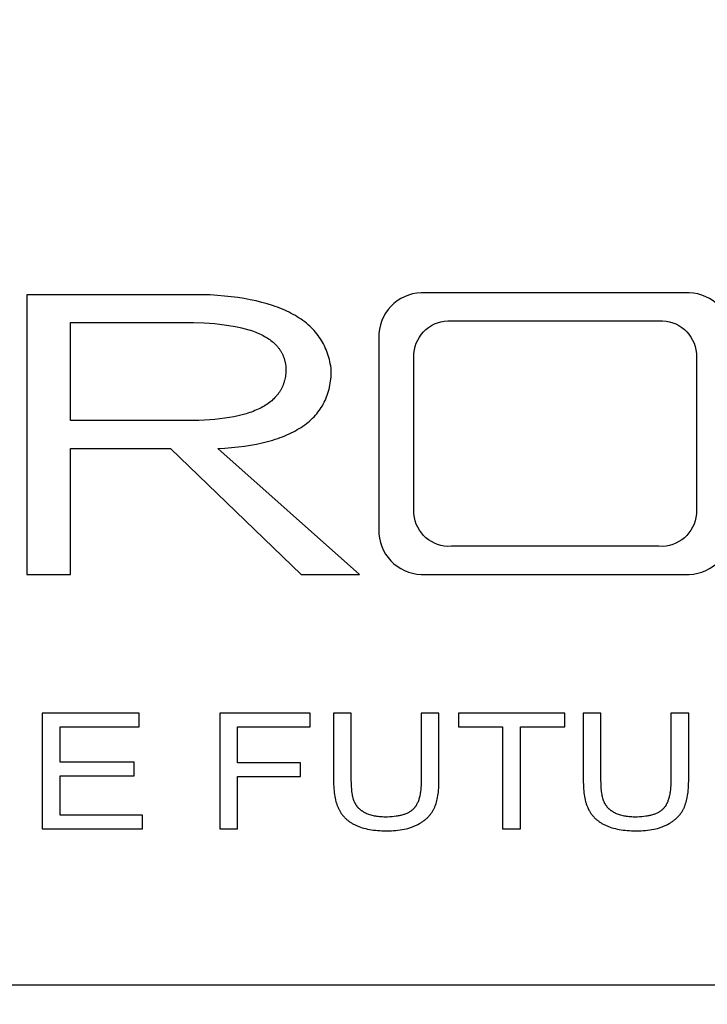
# Model space of a CAD drawing. Header units: millimetres. Extents: x 24 to 391, y -170 to 84.
# Tile 30 of 49: x 230 to 237, y -71 to -61. Entities that reach past the tile are written whole.
import ezdxf

# ---------------------------------------------------------------- set-up
doc = ezdxf.new("R2010")
doc.units = ezdxf.units.MM
doc.header["$MEASUREMENT"] = 0
doc.layers.add('丝印', color=250, linetype='Continuous')
doc.layers.add('尺寸标注', color=3, linetype='Continuous', lineweight=20)
doc.layers.add('板子轮廓', color=5, linetype='Continuous', lineweight=30)
doc.styles.get("Standard").update_dxf_attribs({"font": 'simfang.ttf'})
doc.dimstyles.new('STANDARD_ACAD', dxfattribs={"dimtxt": 0.18, "dimasz": 0.18, "dimexe": 0.18, "dimexo": 0.0625, "dimgap": 0.09, "dimtad": 0, "dimtih": 1, "dimtoh": 1, "dimdec": 4, "dimzin": 0, "dimdsep": 46, "dimtxsty": 'Standard', "dimcen": 0.09, "dimadec": 0, "dimazin": 0, "dimtfac": 1, "dimtdec": 4, "dimtofl": 0, "dimtmove": 0, "dimatfit": 3, "dimfxl": 1, "dimtolj": 1, "dimtzin": 0, "dimarcsym": 0})

# ---------------------------------------------------------------- blocks, each defined once
blk = doc.blocks.new('*D116')
at = {"layer": 'Defpoints', "color": 0, "transparency": 16777216}
for p in [(138.061, -67.369), (263.061, -67.369), (263.061, -83.111)]:
    blk.add_point(p, dxfattribs=at)
at = {"layer": '尺寸标注', "color": 0, "lineweight": -2, "transparency": 16777216}
for p, q in [((138.061, -67.431), (138.061, -83.291)), ((263.061, -67.431), (263.061, -83.291)), ((141.061, -83.111), (197.605, -83.111)), ((260.061, -83.111), (203.517, -83.111))]:
    blk.add_line(p, q, dxfattribs=at)
at = {"layer": '尺寸标注', "color": 0, "transparency": 16777216}
for points in [[(141.061, -82.611), (141.061, -83.611), (138.061, -83.111)], [(260.061, -82.611), (260.061, -83.611), (263.061, -83.111)]]:
    blk.add_solid(points, dxfattribs=at)
at = {"layer": '尺寸标注', "color": 0, "transparency": 16777216, "insert": (200.561, -83.111), "char_height": 3, "attachment_point": 5}
blk.add_mtext('\\A1;125', dxfattribs=at)
blk = doc.blocks.new('*D118')
at = {"layer": 'Defpoints', "color": 0, "transparency": 16777216}
for p in [(200.561, -66.869), (259.061, -66.869), (259.061, -76.437)]:
    blk.add_point(p, dxfattribs=at)
at = {"layer": '尺寸标注', "color": 0, "lineweight": -2, "transparency": 16777216}
for p, q in [((200.561, -66.931), (200.561, -76.617)), ((259.061, -66.931), (259.061, -76.617)), ((203.561, -76.437), (225.638, -76.437)), ((256.061, -76.437), (233.984, -76.437))]:
    blk.add_line(p, q, dxfattribs=at)
at = {"layer": '尺寸标注', "color": 0, "transparency": 16777216}
for points in [[(203.561, -75.937), (203.561, -76.937), (200.561, -76.437)], [(256.061, -75.937), (256.061, -76.937), (259.061, -76.437)]]:
    blk.add_solid(points, dxfattribs=at)
at = {"layer": '尺寸标注', "color": 0, "transparency": 16777216, "insert": (229.811, -76.437), "char_height": 3, "attachment_point": 5}
blk.add_mtext('\\A1;58.5', dxfattribs=at)

msp = doc.modelspace()

# ---------------------------------------------------------------- linework, layer by layer
at = {"layer": '丝印'}
for p, q in [((232.027, -63.667), (230.193, -63.667)), ((230.193, -63.667), (230.193, -66.585)), ((232.105, -63.67), (232.027, -63.667)), ((232.18, -63.675), (232.105, -63.67)), ((232.254, -63.681), (232.18, -63.675)), ((232.324, -63.689), (232.254, -63.681)), ((232.393, -63.698), (232.324, -63.689)), ((232.459, -63.708), (232.393, -63.698)), ((232.523, -63.72), (232.459, -63.708)), ((232.584, -63.733), (232.523, -63.72)), ((232.644, -63.747), (232.584, -63.733)), ((232.701, -63.763), (232.644, -63.747)), ((232.755, -63.78), (232.701, -63.763)), ((232.782, -63.789), (232.755, -63.78)), ((232.808, -63.798), (232.782, -63.789)), ((232.833, -63.808), (232.808, -63.798)), ((232.858, -63.818), (232.833, -63.808)), ((232.882, -63.829), (232.858, -63.818)), ((232.905, -63.839), (232.882, -63.829)), ((232.928, -63.85), (232.905, -63.839)), ((232.951, -63.862), (232.928, -63.85)), ((232.972, -63.874), (232.951, -63.862)), ((232.994, -63.886), (232.972, -63.874)), ((230.647, -64.98), (230.647, -63.959)), ((230.647, -63.959), (231.929, -63.959)), ((231.929, -63.959), (232.043, -63.962)), ((232.043, -63.962), (232.098, -63.965)), ((232.098, -63.965), (232.151, -63.969)), ((232.151, -63.969), (232.202, -63.974)), ((232.202, -63.974), (232.251, -63.98)), ((232.251, -63.98), (232.299, -63.987)), ((232.299, -63.987), (232.344, -63.994)), ((233.014, -63.898), (232.994, -63.886)), ((233.034, -63.911), (233.014, -63.898)), ((233.054, -63.924), (233.034, -63.911)), ((233.073, -63.938), (233.054, -63.924)), ((233.091, -63.952), (233.073, -63.938)), ((233.109, -63.966), (233.091, -63.952)), ((233.126, -63.98), (233.109, -63.966)), ((233.143, -63.995), (233.126, -63.98)), ((232.344, -63.994), (232.388, -64.003)), ((232.388, -64.003), (232.43, -64.012)), ((232.43, -64.012), (232.47, -64.022)), ((232.47, -64.022), (232.508, -64.033)), ((232.508, -64.033), (232.527, -64.039)), ((232.527, -64.039), (232.545, -64.045)), ((232.545, -64.045), (232.562, -64.052)), ((232.562, -64.052), (232.58, -64.058)), ((232.58, -64.058), (232.596, -64.065)), ((232.596, -64.065), (232.613, -64.072)), ((232.613, -64.072), (232.628, -64.079)), ((232.628, -64.079), (232.644, -64.086)), ((232.644, -64.086), (232.658, -64.094)), ((233.159, -64.01), (233.143, -63.995)), ((233.174, -64.026), (233.159, -64.01)), ((233.189, -64.042), (233.174, -64.026)), ((233.203, -64.058), (233.189, -64.042)), ((233.217, -64.075), (233.203, -64.058)), ((233.23, -64.092), (233.217, -64.075)), ((232.658, -64.094), (232.673, -64.102)), ((232.673, -64.102), (232.687, -64.11)), ((232.687, -64.11), (232.7, -64.118)), ((232.7, -64.118), (232.713, -64.127)), ((232.713, -64.127), (232.726, -64.136)), ((232.726, -64.136), (232.738, -64.145)), ((232.738, -64.145), (232.75, -64.154)), ((232.75, -64.154), (232.761, -64.163)), ((232.761, -64.163), (232.772, -64.173)), ((232.772, -64.173), (232.782, -64.183)), ((232.782, -64.183), (232.792, -64.193)), ((232.792, -64.193), (232.802, -64.203)), ((233.243, -64.109), (233.23, -64.092)), ((233.255, -64.127), (233.243, -64.109)), ((233.266, -64.145), (233.255, -64.127)), ((233.277, -64.163), (233.266, -64.145)), ((233.287, -64.181), (233.277, -64.163)), ((233.297, -64.2), (233.287, -64.181)), ((232.802, -64.203), (232.806, -64.208)), ((232.806, -64.208), (232.811, -64.213)), ((232.811, -64.213), (232.815, -64.219)), ((232.815, -64.219), (232.819, -64.224)), ((232.819, -64.224), (232.823, -64.23)), ((232.823, -64.23), (232.827, -64.235)), ((232.827, -64.235), (232.831, -64.241)), ((232.831, -64.241), (232.835, -64.246)), ((232.835, -64.246), (232.839, -64.252)), ((232.839, -64.252), (232.842, -64.258)), ((232.842, -64.258), (232.845, -64.263)), ((232.845, -64.263), (232.849, -64.269)), ((232.849, -64.269), (232.852, -64.275)), ((232.852, -64.275), (232.855, -64.281)), ((232.855, -64.281), (232.858, -64.287)), ((232.858, -64.287), (232.861, -64.293)), ((232.861, -64.293), (232.864, -64.299)), ((233.306, -64.22), (233.297, -64.2)), ((233.315, -64.239), (233.306, -64.22)), ((233.323, -64.259), (233.315, -64.239)), ((233.33, -64.28), (233.323, -64.259)), ((233.337, -64.3), (233.33, -64.28)), ((232.864, -64.299), (232.866, -64.305)), ((232.866, -64.305), (232.869, -64.312)), ((232.869, -64.312), (232.871, -64.318)), ((232.871, -64.318), (232.873, -64.324)), ((232.873, -64.324), (232.876, -64.331)), ((232.876, -64.331), (232.878, -64.337)), ((232.878, -64.337), (232.88, -64.344)), ((232.88, -64.344), (232.881, -64.35)), ((232.881, -64.35), (232.883, -64.357)), ((232.883, -64.357), (232.885, -64.363)), ((232.885, -64.363), (232.886, -64.37)), ((232.886, -64.37), (232.888, -64.377)), ((232.888, -64.377), (232.889, -64.384)), ((232.889, -64.384), (232.891, -64.397)), ((232.891, -64.397), (232.893, -64.411)), ((233.343, -64.321), (233.337, -64.3)), ((233.349, -64.343), (233.343, -64.321)), ((233.354, -64.365), (233.349, -64.343)), ((233.358, -64.387), (233.354, -64.365)), ((233.362, -64.409), (233.358, -64.387)), ((232.893, -64.488), (232.891, -64.504)), ((232.893, -64.411), (232.894, -64.426)), ((232.894, -64.473), (232.893, -64.488)), ((232.894, -64.426), (232.895, -64.44)), ((232.895, -64.457), (232.894, -64.473)), ((232.895, -64.44), (232.895, -64.457)), ((233.366, -64.432), (233.362, -64.409)), ((233.368, -64.455), (233.366, -64.432)), ((233.366, -64.524), (233.367, -64.502)), ((233.367, -64.502), (233.368, -64.478)), ((233.368, -64.478), (233.368, -64.455)), ((232.869, -64.599), (232.867, -64.606)), ((232.871, -64.592), (232.869, -64.599)), ((232.874, -64.585), (232.871, -64.592)), ((232.876, -64.578), (232.874, -64.585)), ((232.878, -64.571), (232.876, -64.578)), ((232.88, -64.564), (232.878, -64.571)), ((232.883, -64.549), (232.88, -64.564)), ((232.887, -64.534), (232.883, -64.549)), ((232.889, -64.519), (232.887, -64.534)), ((232.891, -64.504), (232.889, -64.519)), ((233.354, -64.612), (233.358, -64.591)), ((233.358, -64.591), (233.361, -64.569)), ((233.361, -64.569), (233.364, -64.547)), ((233.364, -64.547), (233.366, -64.524)), ((232.814, -64.701), (232.81, -64.707)), ((232.819, -64.695), (232.814, -64.701)), ((232.823, -64.689), (232.819, -64.695)), ((232.827, -64.683), (232.823, -64.689)), ((232.831, -64.677), (232.827, -64.683)), ((232.835, -64.671), (232.831, -64.677)), ((232.838, -64.665), (232.835, -64.671)), ((232.842, -64.658), (232.838, -64.665)), ((232.845, -64.652), (232.842, -64.658)), ((232.849, -64.646), (232.845, -64.652)), ((232.852, -64.639), (232.849, -64.646)), ((232.855, -64.633), (232.852, -64.639)), ((232.858, -64.626), (232.855, -64.633)), ((232.861, -64.619), (232.858, -64.626)), ((232.864, -64.613), (232.861, -64.619)), ((232.867, -64.606), (232.864, -64.613)), ((233.327, -64.715), (233.333, -64.695)), ((233.333, -64.695), (233.339, -64.675)), ((233.339, -64.675), (233.345, -64.654)), ((233.345, -64.654), (233.35, -64.634)), ((233.35, -64.634), (233.354, -64.612)), ((232.71, -64.802), (232.697, -64.811)), ((232.723, -64.793), (232.71, -64.802)), ((232.736, -64.783), (232.723, -64.793)), ((232.748, -64.773), (232.736, -64.783)), ((232.759, -64.762), (232.748, -64.773)), ((232.77, -64.752), (232.759, -64.762)), ((232.781, -64.741), (232.77, -64.752)), ((232.791, -64.73), (232.781, -64.741)), ((232.796, -64.724), (232.791, -64.73)), ((232.801, -64.719), (232.796, -64.724)), ((232.805, -64.713), (232.801, -64.719)), ((232.81, -64.707), (232.805, -64.713)), ((233.275, -64.826), (233.285, -64.808)), ((233.285, -64.808), (233.294, -64.79)), ((233.294, -64.79), (233.303, -64.772)), ((233.303, -64.772), (233.312, -64.753)), ((233.312, -64.753), (233.32, -64.734)), ((233.32, -64.734), (233.327, -64.715)), ((232.479, -64.91), (232.438, -64.921)), ((232.498, -64.904), (232.479, -64.91)), ((232.518, -64.897), (232.498, -64.904)), ((232.536, -64.891), (232.518, -64.897)), ((232.554, -64.884), (232.536, -64.891)), ((232.572, -64.877), (232.554, -64.884)), ((232.589, -64.87), (232.572, -64.877)), ((232.606, -64.862), (232.589, -64.87)), ((232.622, -64.854), (232.606, -64.862)), ((232.638, -64.846), (232.622, -64.854)), ((232.653, -64.838), (232.638, -64.846)), ((232.668, -64.829), (232.653, -64.838)), ((232.683, -64.82), (232.668, -64.829)), ((232.697, -64.811), (232.683, -64.82)), ((233.202, -64.925), (233.216, -64.91)), ((233.216, -64.91), (233.229, -64.894)), ((233.229, -64.894), (233.241, -64.877)), ((233.241, -64.877), (233.253, -64.861)), ((233.253, -64.861), (233.264, -64.844)), ((233.264, -64.844), (233.275, -64.826)), ((231.929, -64.98), (230.647, -64.98)), ((231.988, -64.979), (231.929, -64.98)), ((232.046, -64.976), (231.988, -64.979)), ((232.101, -64.973), (232.046, -64.976)), ((232.155, -64.968), (232.101, -64.973)), ((232.207, -64.963), (232.155, -64.968)), ((232.257, -64.957), (232.207, -64.963)), ((232.305, -64.949), (232.257, -64.957)), ((232.351, -64.941), (232.305, -64.949)), ((232.396, -64.931), (232.351, -64.941)), ((232.438, -64.921), (232.396, -64.931)), ((233.091, -65.025), (233.108, -65.012)), ((233.108, -65.012), (233.125, -64.999)), ((233.125, -64.999), (233.142, -64.985)), ((233.142, -64.985), (233.158, -64.97)), ((233.158, -64.97), (233.173, -64.956)), ((233.173, -64.956), (233.188, -64.941)), ((233.188, -64.941), (233.202, -64.925)), ((232.929, -65.119), (232.951, -65.109)), ((232.951, -65.109), (232.973, -65.098)), ((232.973, -65.098), (232.994, -65.087)), ((232.994, -65.087), (233.014, -65.075)), ((233.014, -65.075), (233.034, -65.063)), ((233.034, -65.063), (233.054, -65.051)), ((233.054, -65.051), (233.073, -65.038)), ((233.073, -65.038), (233.091, -65.025)), ((232.587, -65.225), (232.646, -65.213)), ((232.646, -65.213), (232.703, -65.199)), ((232.703, -65.199), (232.757, -65.184)), ((232.757, -65.184), (232.783, -65.175)), ((232.783, -65.175), (232.809, -65.167)), ((232.809, -65.167), (232.834, -65.158)), ((232.834, -65.158), (232.859, -65.149)), ((232.859, -65.149), (232.883, -65.139)), ((232.883, -65.139), (232.906, -65.13)), ((232.906, -65.13), (232.929, -65.119)), ((230.647, -66.585), (230.647, -65.272)), ((230.647, -65.272), (231.692, -65.272)), ((231.692, -65.272), (233.053, -66.585)), ((232.185, -65.272), (232.258, -65.268)), ((233.664, -66.585), (232.185, -65.272)), ((232.258, -65.268), (232.328, -65.262)), ((232.328, -65.262), (232.397, -65.255)), ((232.397, -65.255), (232.462, -65.246)), ((232.462, -65.246), (232.526, -65.237)), ((232.526, -65.237), (232.587, -65.225)), ((230.193, -66.585), (230.647, -66.585)), ((233.053, -66.585), (233.664, -66.585)), ((230.353, -68.033), (230.353, -69.239)), ((231.365, -68.033), (230.353, -68.033)), ((231.365, -68.176), (231.365, -68.033)), ((232.205, -68.033), (232.205, -69.239)), ((233.149, -68.033), (232.205, -68.033)), ((233.149, -68.176), (233.149, -68.033)), ((233.577, -68.033), (233.392, -68.033)), ((233.392, -68.033), (233.392, -68.73)), ((233.577, -68.729), (233.577, -68.033)), ((234.492, -68.033), (234.307, -68.033)), ((234.307, -68.033), (234.307, -68.729)), ((234.492, -68.73), (234.492, -68.033)), ((235.804, -68.033), (234.695, -68.033)), ((234.695, -68.033), (234.695, -68.176)), ((235.804, -68.176), (235.804, -68.033)), ((236.182, -68.033), (235.997, -68.033)), ((235.997, -68.033), (235.997, -68.73)), ((236.182, -68.729), (236.182, -68.033)), ((237.097, -68.033), (236.912, -68.033)), ((236.912, -68.033), (236.912, -68.729)), ((237.097, -68.73), (237.097, -68.033)), ((230.538, -68.545), (230.538, -68.176)), ((230.538, -68.176), (231.365, -68.176)), ((232.39, -68.549), (232.39, -68.176)), ((232.39, -68.176), (233.149, -68.176)), ((234.695, -68.176), (235.156, -68.176)), ((235.156, -68.176), (235.156, -69.239)), ((235.341, -69.239), (235.341, -68.176)), ((235.341, -68.176), (235.804, -68.176)), ((231.312, -68.545), (230.538, -68.545)), ((231.312, -68.687), (231.312, -68.545)), ((233.047, -68.549), (232.39, -68.549)), ((233.047, -68.692), (233.047, -68.549)), ((230.538, -69.097), (230.538, -68.687)), ((230.538, -68.687), (231.312, -68.687)), ((232.39, -69.239), (232.39, -68.692)), ((232.39, -68.692), (233.047, -68.692)), ((233.392, -68.73), (233.392, -68.754)), ((233.392, -68.754), (233.393, -68.777)), ((233.393, -68.777), (233.394, -68.799)), ((233.394, -68.799), (233.395, -68.821)), ((233.578, -68.767), (233.577, -68.729)), ((233.579, -68.803), (233.578, -68.767)), ((233.581, -68.82), (233.579, -68.803)), ((234.304, -68.809), (234.302, -68.834)), ((234.306, -68.784), (234.304, -68.809)), ((234.307, -68.757), (234.306, -68.784)), ((234.307, -68.729), (234.307, -68.757)), ((234.489, -68.816), (234.491, -68.796)), ((234.491, -68.775), (234.492, -68.73)), ((234.491, -68.796), (234.491, -68.775)), ((235.997, -68.73), (235.997, -68.754)), ((235.997, -68.754), (235.998, -68.777)), ((235.998, -68.777), (235.999, -68.799)), ((235.999, -68.799), (236, -68.821)), ((236.183, -68.767), (236.182, -68.729)), ((236.184, -68.803), (236.183, -68.767)), ((236.185, -68.82), (236.184, -68.803)), ((236.909, -68.809), (236.906, -68.834)), ((236.911, -68.784), (236.909, -68.809)), ((236.912, -68.757), (236.911, -68.784)), ((236.912, -68.729), (236.912, -68.757)), ((237.094, -68.816), (237.095, -68.796)), ((237.095, -68.796), (237.096, -68.775)), ((237.096, -68.775), (237.097, -68.73)), ((233.395, -68.821), (233.397, -68.842)), ((233.397, -68.842), (233.4, -68.863)), ((233.4, -68.863), (233.402, -68.882)), ((233.402, -68.882), (233.405, -68.902)), ((233.405, -68.902), (233.409, -68.92)), ((233.582, -68.836), (233.581, -68.82)), ((233.584, -68.851), (233.582, -68.836)), ((233.586, -68.866), (233.584, -68.851)), ((233.588, -68.88), (233.586, -68.866)), ((233.59, -68.894), (233.588, -68.88)), ((233.593, -68.906), (233.59, -68.894)), ((233.596, -68.919), (233.593, -68.906)), ((234.288, -68.91), (234.285, -68.92)), ((234.291, -68.9), (234.288, -68.91)), ((234.293, -68.89), (234.291, -68.9)), ((234.295, -68.879), (234.293, -68.89)), ((234.297, -68.868), (234.295, -68.879)), ((234.299, -68.857), (234.297, -68.868)), ((234.3, -68.845), (234.299, -68.857)), ((234.302, -68.834), (234.3, -68.845)), ((234.474, -68.928), (234.477, -68.911)), ((234.477, -68.911), (234.48, -68.893)), ((234.48, -68.893), (234.483, -68.875)), ((234.483, -68.875), (234.486, -68.856)), ((234.486, -68.856), (234.488, -68.837)), ((234.488, -68.837), (234.489, -68.816)), ((236, -68.821), (236.002, -68.842)), ((236.002, -68.842), (236.004, -68.863)), ((236.004, -68.863), (236.007, -68.882)), ((236.007, -68.882), (236.01, -68.902)), ((236.01, -68.902), (236.014, -68.92)), ((236.187, -68.836), (236.185, -68.82)), ((236.188, -68.851), (236.187, -68.836)), ((236.19, -68.866), (236.188, -68.851)), ((236.193, -68.88), (236.19, -68.866)), ((236.195, -68.894), (236.193, -68.88)), ((236.198, -68.906), (236.195, -68.894)), ((236.201, -68.919), (236.198, -68.906)), ((236.893, -68.91), (236.89, -68.92)), ((236.895, -68.9), (236.893, -68.91)), ((236.898, -68.89), (236.895, -68.9)), ((236.9, -68.879), (236.898, -68.89)), ((236.902, -68.868), (236.9, -68.879)), ((236.903, -68.857), (236.902, -68.868)), ((236.905, -68.845), (236.903, -68.857)), ((236.906, -68.834), (236.905, -68.845)), ((237.078, -68.928), (237.082, -68.911)), ((237.082, -68.911), (237.085, -68.893)), ((237.085, -68.893), (237.088, -68.875)), ((237.088, -68.875), (237.09, -68.856)), ((237.09, -68.856), (237.092, -68.837)), ((237.092, -68.837), (237.094, -68.816)), ((233.409, -68.92), (233.413, -68.938)), ((233.413, -68.938), (233.417, -68.956)), ((233.417, -68.956), (233.422, -68.972)), ((233.422, -68.972), (233.425, -68.98)), ((233.425, -68.98), (233.427, -68.988)), ((233.427, -68.988), (233.43, -68.996)), ((233.43, -68.996), (233.433, -69.004)), ((233.433, -69.004), (233.436, -69.011)), ((233.436, -69.011), (233.439, -69.018)), ((233.439, -69.018), (233.442, -69.026)), ((233.598, -68.924), (233.596, -68.919)), ((233.6, -68.93), (233.598, -68.924)), ((233.601, -68.936), (233.6, -68.93)), ((233.603, -68.941), (233.601, -68.936)), ((233.605, -68.946), (233.603, -68.941)), ((233.607, -68.951), (233.605, -68.946)), ((233.609, -68.956), (233.607, -68.951)), ((233.611, -68.961), (233.609, -68.956)), ((233.613, -68.966), (233.611, -68.961)), ((233.616, -68.97), (233.613, -68.966)), ((233.618, -68.975), (233.616, -68.97)), ((233.62, -68.979), (233.618, -68.975)), ((233.623, -68.983), (233.62, -68.979)), ((233.626, -68.988), (233.623, -68.983)), ((233.628, -68.992), (233.626, -68.988)), ((233.631, -68.996), (233.628, -68.992)), ((233.634, -69), (233.631, -68.996)), ((233.637, -69.004), (233.634, -69)), ((233.64, -69.008), (233.637, -69.004)), ((233.643, -69.012), (233.64, -69.008)), ((233.647, -69.016), (233.643, -69.012)), ((233.65, -69.02), (233.647, -69.016)), ((233.654, -69.023), (233.65, -69.02)), ((234.236, -69.02), (234.233, -69.023)), ((234.238, -69.017), (234.236, -69.02)), ((234.241, -69.014), (234.238, -69.017)), ((234.243, -69.011), (234.241, -69.014)), ((234.245, -69.008), (234.243, -69.011)), ((234.248, -69.005), (234.245, -69.008)), ((234.25, -69.001), (234.248, -69.005)), ((234.252, -68.998), (234.25, -69.001)), ((234.254, -68.994), (234.252, -68.998)), ((234.256, -68.991), (234.254, -68.994)), ((234.258, -68.987), (234.256, -68.991)), ((234.262, -68.98), (234.258, -68.987)), ((234.266, -68.972), (234.262, -68.98)), ((234.27, -68.964), (234.266, -68.972)), ((234.273, -68.956), (234.27, -68.964)), ((234.277, -68.947), (234.273, -68.956)), ((234.28, -68.938), (234.277, -68.947)), ((234.283, -68.929), (234.28, -68.938)), ((234.285, -68.92), (234.283, -68.929)), ((234.441, -69.026), (234.445, -69.019)), ((234.445, -69.019), (234.447, -69.012)), ((234.447, -69.012), (234.45, -69.005)), ((234.45, -69.005), (234.453, -68.998)), ((234.453, -68.998), (234.456, -68.991)), ((234.456, -68.991), (234.461, -68.976)), ((234.461, -68.976), (234.465, -68.961)), ((234.465, -68.961), (234.47, -68.945)), ((234.47, -68.945), (234.474, -68.928)), ((236.014, -68.92), (236.018, -68.938)), ((236.018, -68.938), (236.022, -68.956)), ((236.022, -68.956), (236.027, -68.972)), ((236.027, -68.972), (236.029, -68.98)), ((236.029, -68.98), (236.032, -68.988)), ((236.032, -68.988), (236.035, -68.996)), ((236.035, -68.996), (236.038, -69.004)), ((236.038, -69.004), (236.041, -69.011)), ((236.041, -69.011), (236.044, -69.018)), ((236.044, -69.018), (236.047, -69.026)), ((236.203, -68.924), (236.201, -68.919)), ((236.204, -68.93), (236.203, -68.924)), ((236.206, -68.936), (236.204, -68.93)), ((236.208, -68.941), (236.206, -68.936)), ((236.21, -68.946), (236.208, -68.941)), ((236.212, -68.951), (236.21, -68.946)), ((236.214, -68.956), (236.212, -68.951)), ((236.216, -68.961), (236.214, -68.956)), ((236.218, -68.966), (236.216, -68.961)), ((236.22, -68.97), (236.218, -68.966)), ((236.223, -68.975), (236.22, -68.97)), ((236.225, -68.979), (236.223, -68.975)), ((236.228, -68.983), (236.225, -68.979)), ((236.23, -68.988), (236.228, -68.983)), ((236.233, -68.992), (236.23, -68.988)), ((236.236, -68.996), (236.233, -68.992)), ((236.239, -69), (236.236, -68.996)), ((236.242, -69.004), (236.239, -69)), ((236.245, -69.008), (236.242, -69.004)), ((236.248, -69.012), (236.245, -69.008)), ((236.251, -69.016), (236.248, -69.012)), ((236.255, -69.02), (236.251, -69.016)), ((236.258, -69.023), (236.255, -69.02)), ((236.841, -69.02), (236.838, -69.023)), ((236.843, -69.017), (236.841, -69.02)), ((236.845, -69.014), (236.843, -69.017)), ((236.848, -69.011), (236.845, -69.014)), ((236.85, -69.008), (236.848, -69.011)), ((236.852, -69.005), (236.85, -69.008)), ((236.855, -69.001), (236.852, -69.005)), ((236.857, -68.998), (236.855, -69.001)), ((236.859, -68.994), (236.857, -68.998)), ((236.861, -68.991), (236.859, -68.994)), ((236.863, -68.987), (236.861, -68.991)), ((236.867, -68.98), (236.863, -68.987)), ((236.871, -68.972), (236.867, -68.98)), ((236.874, -68.964), (236.871, -68.972)), ((236.878, -68.956), (236.874, -68.964)), ((236.881, -68.947), (236.878, -68.956)), ((236.884, -68.938), (236.881, -68.947)), ((236.887, -68.929), (236.884, -68.938)), ((236.89, -68.92), (236.887, -68.929)), ((237.046, -69.026), (237.049, -69.019)), ((237.049, -69.019), (237.052, -69.012)), ((237.052, -69.012), (237.055, -69.005)), ((237.055, -69.005), (237.058, -68.998)), ((237.058, -68.998), (237.06, -68.991)), ((237.06, -68.991), (237.065, -68.976)), ((237.065, -68.976), (237.07, -68.961)), ((237.07, -68.961), (237.074, -68.945)), ((237.074, -68.945), (237.078, -68.928)), ((231.397, -69.097), (230.538, -69.097)), ((231.397, -69.239), (231.397, -69.097)), ((233.442, -69.026), (233.446, -69.033)), ((233.446, -69.033), (233.449, -69.039)), ((233.449, -69.039), (233.453, -69.046)), ((233.453, -69.046), (233.456, -69.053)), ((233.456, -69.053), (233.46, -69.059)), ((233.46, -69.059), (233.464, -69.066)), ((233.464, -69.066), (233.468, -69.072)), ((233.468, -69.072), (233.472, -69.078)), ((233.472, -69.078), (233.477, -69.085)), ((233.477, -69.085), (233.481, -69.091)), ((233.481, -69.091), (233.486, -69.097)), ((233.486, -69.097), (233.491, -69.102)), ((233.491, -69.102), (233.496, -69.108)), ((233.496, -69.108), (233.501, -69.114)), ((233.501, -69.114), (233.506, -69.119)), ((233.506, -69.119), (233.511, -69.125)), ((233.657, -69.027), (233.654, -69.023)), ((233.661, -69.03), (233.657, -69.027)), ((233.665, -69.034), (233.661, -69.03)), ((233.668, -69.037), (233.665, -69.034)), ((233.672, -69.041), (233.668, -69.037)), ((233.677, -69.044), (233.672, -69.041)), ((233.681, -69.047), (233.677, -69.044)), ((233.685, -69.05), (233.681, -69.047)), ((233.689, -69.053), (233.685, -69.05)), ((233.694, -69.057), (233.689, -69.053)), ((233.698, -69.059), (233.694, -69.057)), ((233.703, -69.062), (233.698, -69.059)), ((233.708, -69.065), (233.703, -69.062)), ((233.712, -69.068), (233.708, -69.065)), ((233.717, -69.071), (233.712, -69.068)), ((233.722, -69.073), (233.717, -69.071)), ((233.727, -69.076), (233.722, -69.073)), ((233.733, -69.078), (233.727, -69.076)), ((233.738, -69.081), (233.733, -69.078)), ((233.749, -69.085), (233.738, -69.081)), ((233.76, -69.089), (233.749, -69.085)), ((233.771, -69.093), (233.76, -69.089)), ((233.783, -69.097), (233.771, -69.093)), ((233.795, -69.1), (233.783, -69.097)), ((233.807, -69.103), (233.795, -69.1)), ((233.819, -69.106), (233.807, -69.103)), ((233.832, -69.108), (233.819, -69.106)), ((233.845, -69.11), (233.832, -69.108)), ((233.858, -69.112), (233.845, -69.11)), ((233.872, -69.114), (233.858, -69.112)), ((233.886, -69.115), (233.872, -69.114)), ((233.9, -69.115), (233.886, -69.115)), ((233.915, -69.116), (233.9, -69.115)), ((233.929, -69.116), (233.915, -69.116)), ((233.954, -69.116), (233.929, -69.116)), ((233.979, -69.115), (233.954, -69.116)), ((234.002, -69.113), (233.979, -69.115)), ((234.024, -69.111), (234.002, -69.113)), ((234.045, -69.108), (234.024, -69.111)), ((234.056, -69.107), (234.045, -69.108)), ((234.066, -69.105), (234.056, -69.107)), ((234.076, -69.103), (234.066, -69.105)), ((234.085, -69.101), (234.076, -69.103)), ((234.095, -69.099), (234.085, -69.101)), ((234.104, -69.096), (234.095, -69.099)), ((234.113, -69.094), (234.104, -69.096)), ((234.122, -69.091), (234.113, -69.094)), ((234.13, -69.088), (234.122, -69.091)), ((234.139, -69.085), (234.13, -69.088)), ((234.147, -69.082), (234.139, -69.085)), ((234.155, -69.078), (234.147, -69.082)), ((234.162, -69.075), (234.155, -69.078)), ((234.17, -69.071), (234.162, -69.075)), ((234.177, -69.067), (234.17, -69.071)), ((234.184, -69.063), (234.177, -69.067)), ((234.19, -69.059), (234.184, -69.063)), ((234.197, -69.055), (234.19, -69.059)), ((234.203, -69.051), (234.197, -69.055)), ((234.209, -69.046), (234.203, -69.051)), ((234.212, -69.044), (234.209, -69.046)), ((234.215, -69.041), (234.212, -69.044)), ((234.218, -69.039), (234.215, -69.041)), ((234.22, -69.036), (234.218, -69.039)), ((234.223, -69.034), (234.22, -69.036)), ((234.226, -69.031), (234.223, -69.034)), ((234.228, -69.028), (234.226, -69.031)), ((234.231, -69.026), (234.228, -69.028)), ((234.233, -69.023), (234.231, -69.026)), ((234.367, -69.127), (234.372, -69.121)), ((234.372, -69.121), (234.378, -69.116)), ((234.378, -69.116), (234.383, -69.111)), ((234.383, -69.111), (234.388, -69.105)), ((234.388, -69.105), (234.393, -69.099)), ((234.393, -69.099), (234.398, -69.094)), ((234.398, -69.094), (234.403, -69.088)), ((234.403, -69.088), (234.407, -69.082)), ((234.407, -69.082), (234.412, -69.076)), ((234.412, -69.076), (234.416, -69.07)), ((234.416, -69.07), (234.42, -69.064)), ((234.42, -69.064), (234.424, -69.058)), ((234.424, -69.058), (234.428, -69.051)), ((234.428, -69.051), (234.431, -69.045)), ((234.431, -69.045), (234.435, -69.039)), ((234.435, -69.039), (234.438, -69.032)), ((234.438, -69.032), (234.441, -69.026)), ((236.047, -69.026), (236.05, -69.033)), ((236.05, -69.033), (236.054, -69.039)), ((236.054, -69.039), (236.057, -69.046)), ((236.057, -69.046), (236.061, -69.053)), ((236.061, -69.053), (236.065, -69.059)), ((236.065, -69.059), (236.069, -69.066)), ((236.069, -69.066), (236.073, -69.072)), ((236.073, -69.072), (236.077, -69.078)), ((236.077, -69.078), (236.082, -69.085)), ((236.082, -69.085), (236.086, -69.091)), ((236.086, -69.091), (236.091, -69.097)), ((236.091, -69.097), (236.096, -69.102)), ((236.096, -69.102), (236.1, -69.108)), ((236.1, -69.108), (236.106, -69.114)), ((236.106, -69.114), (236.111, -69.119)), ((236.111, -69.119), (236.116, -69.125)), ((236.262, -69.027), (236.258, -69.023)), ((236.266, -69.03), (236.262, -69.027)), ((236.269, -69.034), (236.266, -69.03)), ((236.273, -69.037), (236.269, -69.034)), ((236.277, -69.041), (236.273, -69.037)), ((236.281, -69.044), (236.277, -69.041)), ((236.285, -69.047), (236.281, -69.044)), ((236.29, -69.05), (236.285, -69.047)), ((236.294, -69.053), (236.29, -69.05)), ((236.298, -69.057), (236.294, -69.053)), ((236.303, -69.059), (236.298, -69.057)), ((236.308, -69.062), (236.303, -69.059)), ((236.312, -69.065), (236.308, -69.062)), ((236.317, -69.068), (236.312, -69.065)), ((236.322, -69.071), (236.317, -69.068)), ((236.327, -69.073), (236.322, -69.071)), ((236.332, -69.076), (236.327, -69.073)), ((236.337, -69.078), (236.332, -69.076)), ((236.343, -69.081), (236.337, -69.078)), ((236.353, -69.085), (236.343, -69.081)), ((236.365, -69.089), (236.353, -69.085)), ((236.376, -69.093), (236.365, -69.089)), ((236.387, -69.097), (236.376, -69.093)), ((236.399, -69.1), (236.387, -69.097)), ((236.412, -69.103), (236.399, -69.1)), ((236.424, -69.106), (236.412, -69.103)), ((236.437, -69.108), (236.424, -69.106)), ((236.45, -69.11), (236.437, -69.108)), ((236.463, -69.112), (236.45, -69.11)), ((236.477, -69.114), (236.463, -69.112)), ((236.491, -69.115), (236.477, -69.114)), ((236.505, -69.115), (236.491, -69.115)), ((236.519, -69.116), (236.505, -69.115)), ((236.534, -69.116), (236.519, -69.116)), ((236.559, -69.116), (236.534, -69.116)), ((236.583, -69.115), (236.559, -69.116)), ((236.607, -69.113), (236.583, -69.115)), ((236.629, -69.111), (236.607, -69.113)), ((236.65, -69.108), (236.629, -69.111)), ((236.661, -69.107), (236.65, -69.108)), ((236.671, -69.105), (236.661, -69.107)), ((236.681, -69.103), (236.671, -69.105)), ((236.69, -69.101), (236.681, -69.103)), ((236.7, -69.099), (236.69, -69.101)), ((236.709, -69.096), (236.7, -69.099)), ((236.718, -69.094), (236.709, -69.096)), ((236.727, -69.091), (236.718, -69.094)), ((236.735, -69.088), (236.727, -69.091)), ((236.743, -69.085), (236.735, -69.088)), ((236.752, -69.082), (236.743, -69.085)), ((236.759, -69.078), (236.752, -69.082)), ((236.767, -69.075), (236.759, -69.078)), ((236.774, -69.071), (236.767, -69.075)), ((236.781, -69.067), (236.774, -69.071)), ((236.788, -69.063), (236.781, -69.067)), ((236.795, -69.059), (236.788, -69.063)), ((236.802, -69.055), (236.795, -69.059)), ((236.808, -69.051), (236.802, -69.055)), ((236.814, -69.046), (236.808, -69.051)), ((236.817, -69.044), (236.814, -69.046)), ((236.82, -69.041), (236.817, -69.044)), ((236.822, -69.039), (236.82, -69.041)), ((236.825, -69.036), (236.822, -69.039)), ((236.828, -69.034), (236.825, -69.036)), ((236.83, -69.031), (236.828, -69.034)), ((236.833, -69.028), (236.83, -69.031)), ((236.836, -69.026), (236.833, -69.028)), ((236.838, -69.023), (236.836, -69.026)), ((236.971, -69.127), (236.977, -69.121)), ((236.977, -69.121), (236.982, -69.116)), ((236.982, -69.116), (236.988, -69.111)), ((236.988, -69.111), (236.993, -69.105)), ((236.993, -69.105), (236.998, -69.099)), ((236.998, -69.099), (237.003, -69.094)), ((237.003, -69.094), (237.007, -69.088)), ((237.007, -69.088), (237.012, -69.082)), ((237.012, -69.082), (237.016, -69.076)), ((237.016, -69.076), (237.021, -69.07)), ((237.021, -69.07), (237.025, -69.064)), ((237.025, -69.064), (237.029, -69.058)), ((237.029, -69.058), (237.033, -69.051)), ((237.033, -69.051), (237.036, -69.045)), ((237.036, -69.045), (237.04, -69.039)), ((237.04, -69.039), (237.043, -69.032)), ((237.043, -69.032), (237.046, -69.026)), ((233.511, -69.125), (233.517, -69.13)), ((233.517, -69.13), (233.523, -69.135)), ((233.523, -69.135), (233.528, -69.141)), ((233.528, -69.141), (233.534, -69.146)), ((233.534, -69.146), (233.54, -69.15)), ((233.54, -69.15), (233.546, -69.155)), ((233.546, -69.155), (233.553, -69.16)), ((233.553, -69.16), (233.559, -69.165)), ((233.559, -69.165), (233.566, -69.169)), ((233.566, -69.169), (233.573, -69.174)), ((233.573, -69.174), (233.58, -69.178)), ((233.58, -69.178), (233.587, -69.182)), ((233.587, -69.182), (233.594, -69.186)), ((233.594, -69.186), (233.601, -69.19)), ((233.601, -69.19), (233.609, -69.194)), ((233.609, -69.194), (233.616, -69.198)), ((233.616, -69.198), (233.624, -69.202)), ((233.624, -69.202), (233.632, -69.205)), ((233.632, -69.205), (233.64, -69.209)), ((233.64, -69.209), (233.648, -69.212)), ((233.648, -69.212), (233.656, -69.215)), ((233.656, -69.215), (233.673, -69.221)), ((233.673, -69.221), (233.691, -69.227)), ((234.187, -69.228), (234.196, -69.225)), ((234.196, -69.225), (234.205, -69.222)), ((234.205, -69.222), (234.214, -69.219)), ((234.214, -69.219), (234.223, -69.216)), ((234.223, -69.216), (234.231, -69.212)), ((234.231, -69.212), (234.24, -69.209)), ((234.24, -69.209), (234.248, -69.205)), ((234.248, -69.205), (234.256, -69.201)), ((234.256, -69.201), (234.264, -69.197)), ((234.264, -69.197), (234.272, -69.193)), ((234.272, -69.193), (234.288, -69.184)), ((234.288, -69.184), (234.302, -69.176)), ((234.302, -69.176), (234.309, -69.171)), ((234.309, -69.171), (234.316, -69.166)), ((234.316, -69.166), (234.323, -69.162)), ((234.323, -69.162), (234.33, -69.157)), ((234.33, -69.157), (234.336, -69.152)), ((234.336, -69.152), (234.343, -69.147)), ((234.343, -69.147), (234.349, -69.142)), ((234.349, -69.142), (234.355, -69.137)), ((234.355, -69.137), (234.361, -69.132)), ((234.361, -69.132), (234.367, -69.127)), ((236.116, -69.125), (236.122, -69.13)), ((236.122, -69.13), (236.127, -69.135)), ((236.127, -69.135), (236.133, -69.141)), ((236.133, -69.141), (236.139, -69.146)), ((236.139, -69.146), (236.145, -69.15)), ((236.145, -69.15), (236.151, -69.155)), ((236.151, -69.155), (236.158, -69.16)), ((236.158, -69.16), (236.164, -69.165)), ((236.164, -69.165), (236.171, -69.169)), ((236.171, -69.169), (236.177, -69.174)), ((236.177, -69.174), (236.184, -69.178)), ((236.184, -69.178), (236.191, -69.182)), ((236.191, -69.182), (236.199, -69.186)), ((236.199, -69.186), (236.206, -69.19)), ((236.206, -69.19), (236.213, -69.194)), ((236.213, -69.194), (236.221, -69.198)), ((236.221, -69.198), (236.229, -69.202)), ((236.229, -69.202), (236.237, -69.205)), ((236.237, -69.205), (236.245, -69.209)), ((236.245, -69.209), (236.253, -69.212)), ((236.253, -69.212), (236.261, -69.215)), ((236.261, -69.215), (236.278, -69.221)), ((236.278, -69.221), (236.296, -69.227)), ((236.792, -69.228), (236.801, -69.225)), ((236.801, -69.225), (236.81, -69.222)), ((236.81, -69.222), (236.819, -69.219)), ((236.819, -69.219), (236.828, -69.216)), ((236.828, -69.216), (236.836, -69.212)), ((236.836, -69.212), (236.845, -69.209)), ((236.845, -69.209), (236.853, -69.205)), ((236.853, -69.205), (236.861, -69.201)), ((236.861, -69.201), (236.869, -69.197)), ((236.869, -69.197), (236.877, -69.193)), ((236.877, -69.193), (236.892, -69.184)), ((236.892, -69.184), (236.907, -69.176)), ((236.907, -69.176), (236.914, -69.171)), ((236.914, -69.171), (236.921, -69.166)), ((236.921, -69.166), (236.928, -69.162)), ((236.928, -69.162), (236.935, -69.157)), ((236.935, -69.157), (236.941, -69.152)), ((236.941, -69.152), (236.947, -69.147)), ((236.947, -69.147), (236.954, -69.142)), ((236.954, -69.142), (236.96, -69.137)), ((236.96, -69.137), (236.966, -69.132)), ((236.966, -69.132), (236.971, -69.127)), ((230.353, -69.239), (231.397, -69.239)), ((232.205, -69.239), (232.39, -69.239)), ((233.691, -69.227), (233.709, -69.232)), ((233.709, -69.232), (233.728, -69.237)), ((233.728, -69.237), (233.747, -69.242)), ((233.747, -69.242), (233.767, -69.245)), ((233.767, -69.245), (233.787, -69.249)), ((233.787, -69.249), (233.808, -69.252)), ((233.808, -69.252), (233.83, -69.254)), ((233.83, -69.254), (233.852, -69.256)), ((233.852, -69.256), (233.874, -69.258)), ((233.874, -69.258), (233.897, -69.259)), ((233.897, -69.259), (233.921, -69.26)), ((233.921, -69.26), (233.946, -69.26)), ((233.946, -69.26), (233.97, -69.26)), ((233.97, -69.26), (233.995, -69.259)), ((233.995, -69.259), (234.019, -69.258)), ((234.019, -69.258), (234.042, -69.256)), ((234.042, -69.256), (234.064, -69.254)), ((234.064, -69.254), (234.086, -69.251)), ((234.086, -69.251), (234.108, -69.247)), ((234.108, -69.247), (234.128, -69.243)), ((234.128, -69.243), (234.148, -69.239)), ((234.148, -69.239), (234.168, -69.234)), ((234.168, -69.234), (234.187, -69.228)), ((235.156, -69.239), (235.341, -69.239)), ((236.296, -69.227), (236.314, -69.232)), ((236.314, -69.232), (236.333, -69.237)), ((236.333, -69.237), (236.352, -69.242)), ((236.352, -69.242), (236.372, -69.245)), ((236.372, -69.245), (236.392, -69.249)), ((236.392, -69.249), (236.413, -69.252)), ((236.413, -69.252), (236.434, -69.254)), ((236.434, -69.254), (236.456, -69.256)), ((236.456, -69.256), (236.479, -69.258)), ((236.479, -69.258), (236.502, -69.259)), ((236.502, -69.259), (236.526, -69.26)), ((236.526, -69.26), (236.55, -69.26)), ((236.55, -69.26), (236.575, -69.26)), ((236.575, -69.26), (236.6, -69.259)), ((236.6, -69.259), (236.623, -69.258)), ((236.623, -69.258), (236.647, -69.256)), ((236.647, -69.256), (236.669, -69.254)), ((236.669, -69.254), (236.691, -69.251)), ((236.691, -69.251), (236.712, -69.247)), ((236.712, -69.247), (236.733, -69.243)), ((236.733, -69.243), (236.753, -69.239)), ((236.753, -69.239), (236.773, -69.234)), ((236.773, -69.234), (236.792, -69.228))]:
    msp.add_line(p, q, dxfattribs=at)
for points in [[(233.865, -66.161, 0.411468), (234.352, -66.585), (237.056, -66.585, 0.411468), (237.543, -66.161), (237.543, -64.072, 0.411468), (237.056, -63.647), (234.352, -63.647, 0.411468), (233.865, -64.072)], [(236.787, -66.292), (234.621, -66.292, -0.411468), (234.231, -65.953), (234.231, -64.28, -0.411468), (234.621, -63.94), (236.787, -63.94, -0.411467), (237.177, -64.28), (237.177, -65.953, -0.411468)]]:
    msp.add_lwpolyline(points, format="xyb", close=True, dxfattribs=at)
at = {"layer": '板子轮廓'}
msp.add_lwpolyline([(263.061, 35.631), (263.061, -67.369, -0.414214), (259.561, -70.869), (141.561, -70.869, -0.414214), (138.061, -67.369), (138.061, 35.631, -0.414214), (141.561, 39.131), (259.561, 39.131, -0.414214)], format="xyb", close=True, dxfattribs=at)

# ---------------------------------------------------------------- dimensions: what is measured, and where the dimension line sits
at = {"layer": '尺寸标注'}
for base, p1, p2, picture, middle in [((259.061, -76.437), (200.561, -66.869), (259.061, -66.869), '*D118', (229.811, -76.437)), ((263.061, -83.111), (138.061, -67.369), (263.061, -67.369), '*D116', (200.561, -83.111))]:
    dim = msp.add_linear_dim(base=base, p1=p1, p2=p2, dimstyle='STANDARD_ACAD', override={"dimtxt": 3, "dimasz": 3, "dimgap": 0.05, "dimdec": 2, "dimzin": 8, "dimtdec": 2, "dimtmove": 2}, dxfattribs=at)
    dim.commit()
    dim.dimension.update_dxf_attribs({"geometry": picture, "text_midpoint": middle})

doc.saveas('drawing.dxf')
